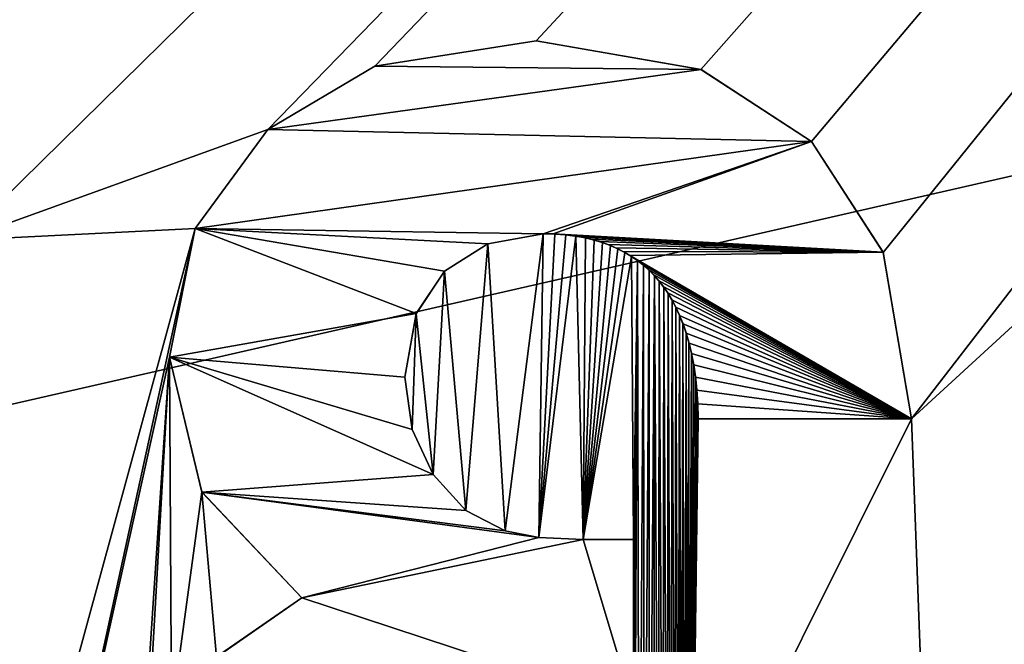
# Model space of a CAD drawing. Header units: millimetres. Extents: x -100 to 89, y -38 to 69.
# Tile 243 of 256: x -67.72 to -65.66, y 55.58 to 56.89. Entities that reach past the tile are written whole.
import ezdxf

# ---------------------------------------------------------------- set-up
doc = ezdxf.new("R2010")
doc.units = ezdxf.units.MM
doc.header["$LTSCALE"] = 65.185185
for name, color, linetype in [('3302', 7, 'CONTINUOUS'), ('479', 7, 'CONTINUOUS'), ('480', 7, 'CONTINUOUS'), ('589', 7, 'CONTINUOUS'), ('698', 7, 'CONTINUOUS'), ('699', 7, 'CONTINUOUS'), ('700', 7, 'CONTINUOUS'), ('701', 7, 'CONTINUOUS'), ('702', 7, 'CONTINUOUS'), ('703', 7, 'CONTINUOUS'), ('704', 7, 'CONTINUOUS'), ('705', 7, 'CONTINUOUS'), ('706', 7, 'CONTINUOUS'), ('707', 7, 'CONTINUOUS'), ('708', 7, 'CONTINUOUS'), ('709', 7, 'CONTINUOUS'), ('710', 7, 'CONTINUOUS'), ('785', 7, 'CONTINUOUS')]:
    doc.layers.add(name, color=color, linetype=linetype)

msp = doc.modelspace()

# ---------------------------------------------------------------- linework, layer by layer
at = {"layer": '3302', "linetype": 'CONTINUOUS'}
for points in [[(-66.9778, 56.7912, 84.55), (-66.6405, 56.8445, 84.55), (-66.2952, 56.7847, 84.55), (-66.9778, 56.7912, 84.55)], [(-67.2019, 56.659, 84.55), (-66.9778, 56.7912, 84.55), (-66.2952, 56.7847, 84.55), (-67.2019, 56.659, 84.55)], [(-67.2019, 56.659, 84.55), (-66.2952, 56.7847, 84.55), (-66.0639, 56.6336, 84.55), (-67.2019, 56.659, 84.55)], [(-67.3543, 56.4518, 84.55), (-67.2019, 56.659, 84.55), (-66.0639, 56.6336, 84.55), (-67.3543, 56.4518, 84.55)], [(-67.3543, 56.4518, 84.55), (-66.0639, 56.6336, 84.55), (-66.6253, 56.4405, 84.55), (-67.3543, 56.4518, 84.55)], [(-66.0639, 56.6336, 84.55), (-66.6046, 56.4401, 84.55), (-66.6253, 56.4405, 84.55), (-66.0639, 56.6336, 84.55)], [(-66.0639, 56.6336, 84.55), (-65.914, 56.4018, 84.55), (-66.6046, 56.4401, 84.55), (-66.0639, 56.6336, 84.55)], [(-67.4077, 56.1825, 84.55), (-67.3543, 56.4518, 84.55), (-66.8918, 56.2734, 84.55), (-67.4077, 56.1825, 84.55)], [(-67.3543, 56.4518, 84.55), (-66.6253, 56.4405, 84.55), (-66.7417, 56.4197, 84.55), (-67.3543, 56.4518, 84.55)], [(-67.3543, 56.4518, 84.55), (-66.7417, 56.4197, 84.55), (-66.8319, 56.362, 84.55), (-67.3543, 56.4518, 84.55)], [(-67.3543, 56.4518, 84.55), (-66.8319, 56.362, 84.55), (-66.8918, 56.2734, 84.55), (-67.3543, 56.4518, 84.55)], [(-65.914, 56.4018, 84.55), (-66.5843, 56.4388, 84.55), (-66.6046, 56.4401, 84.55), (-65.914, 56.4018, 84.55)], [(-65.914, 56.4018, 84.55), (-66.5642, 56.4366, 84.55), (-66.5843, 56.4388, 84.55), (-65.914, 56.4018, 84.55)], [(-65.914, 56.4018, 84.55), (-66.5447, 56.4334, 84.55), (-66.5642, 56.4366, 84.55), (-65.914, 56.4018, 84.55)], [(-65.914, 56.4018, 84.55), (-66.5257, 56.4292, 84.55), (-66.5447, 56.4334, 84.55), (-65.914, 56.4018, 84.55)], [(-65.914, 56.4018, 84.55), (-66.5075, 56.4241, 84.55), (-66.5257, 56.4292, 84.55), (-65.914, 56.4018, 84.55)], [(-65.914, 56.4018, 84.55), (-66.4902, 56.4182, 84.55), (-66.5075, 56.4241, 84.55), (-65.914, 56.4018, 84.55)], [(-65.914, 56.4018, 84.55), (-66.474, 56.4114, 84.55), (-66.4902, 56.4182, 84.55), (-65.914, 56.4018, 84.55)], [(-65.914, 56.4018, 84.55), (-66.4587, 56.4038, 84.55), (-66.474, 56.4114, 84.55), (-65.914, 56.4018, 84.55)], [(-65.914, 56.4018, 84.55), (-66.4443, 56.3954, 84.55), (-66.4587, 56.4038, 84.55), (-65.914, 56.4018, 84.55)], [(-65.914, 56.4018, 84.55), (-65.8547, 56.0535, 84.55), (-66.4443, 56.3954, 84.55), (-65.914, 56.4018, 84.55)], [(-65.8547, 56.0535, 84.55), (-66.4306, 56.3863, 84.55), (-66.4443, 56.3954, 84.55), (-65.8547, 56.0535, 84.55)], [(-65.8547, 56.0535, 84.55), (-66.4178, 56.3764, 84.55), (-66.4306, 56.3863, 84.55), (-65.8547, 56.0535, 84.55)], [(-65.8547, 56.0535, 84.55), (-66.4057, 56.3658, 84.55), (-66.4178, 56.3764, 84.55), (-65.8547, 56.0535, 84.55)], [(-65.8547, 56.0535, 84.55), (-66.3942, 56.3543, 84.55), (-66.4057, 56.3658, 84.55), (-65.8547, 56.0535, 84.55)], [(-65.8547, 56.0535, 84.55), (-66.384, 56.3427, 84.55), (-66.3942, 56.3543, 84.55), (-65.8547, 56.0535, 84.55)], [(-65.8547, 56.0535, 84.55), (-66.3743, 56.3303, 84.55), (-66.384, 56.3427, 84.55), (-65.8547, 56.0535, 84.55)], [(-65.8547, 56.0535, 84.55), (-66.365, 56.3169, 84.55), (-66.3743, 56.3303, 84.55), (-65.8547, 56.0535, 84.55)], [(-65.8547, 56.0535, 84.55), (-66.3562, 56.3023, 84.55), (-66.365, 56.3169, 84.55), (-65.8547, 56.0535, 84.55)], [(-65.8547, 56.0535, 84.55), (-66.3479, 56.2867, 84.55), (-66.3562, 56.3023, 84.55), (-65.8547, 56.0535, 84.55)], [(-65.8547, 56.0535, 84.55), (-66.3401, 56.2698, 84.55), (-66.3479, 56.2867, 84.55), (-65.8547, 56.0535, 84.55)], [(-67.4077, 56.1825, 84.55), (-66.8918, 56.2734, 84.55), (-66.9155, 56.1401, 84.55), (-67.4077, 56.1825, 84.55)], [(-65.8547, 56.0535, 84.55), (-66.3328, 56.2518, 84.55), (-66.3401, 56.2698, 84.55), (-65.8547, 56.0535, 84.55)], [(-65.8547, 56.0535, 84.55), (-66.3262, 56.2325, 84.55), (-66.3328, 56.2518, 84.55), (-65.8547, 56.0535, 84.55)], [(-65.8547, 56.0535, 84.55), (-66.3203, 56.2118, 84.55), (-66.3262, 56.2325, 84.55), (-65.8547, 56.0535, 84.55)], [(-65.8547, 56.0535, 84.55), (-66.315, 56.1897, 84.55), (-66.3203, 56.2118, 84.55), (-65.8547, 56.0535, 84.55)], [(-67.4077, 56.1825, 84.55), (-66.9155, 56.1401, 84.55), (-66.9002, 56.0311, 84.55), (-67.4077, 56.1825, 84.55)], [(-67.4077, 56.1825, 84.55), (-66.9002, 56.0311, 84.55), (-66.8561, 55.9364, 84.55), (-67.4077, 56.1825, 84.55)], [(-67.4077, 56.1825, 84.55), (-66.8561, 55.9364, 84.55), (-67.34, 55.8996, 84.55), (-67.4077, 56.1825, 84.55)], [(-65.8547, 56.0535, 84.55), (-66.3105, 56.1659, 84.55), (-66.315, 56.1897, 84.55), (-65.8547, 56.0535, 84.55)], [(-65.8547, 56.0535, 84.55), (-66.3068, 56.1404, 84.55), (-66.3105, 56.1659, 84.55), (-65.8547, 56.0535, 84.55)], [(-65.8547, 56.0535, 84.55), (-66.3039, 56.1132, 84.55), (-66.3068, 56.1404, 84.55), (-65.8547, 56.0535, 84.55)], [(-65.8547, 56.0535, 84.55), (-66.302, 56.0843, 84.55), (-66.3039, 56.1132, 84.55), (-65.8547, 56.0535, 84.55)], [(-65.8547, 56.0535, 84.55), (-66.3011, 56.0535, 84.55), (-66.302, 56.0843, 84.55), (-65.8547, 56.0535, 84.55)], [(-66.8561, 55.9364, 84.55), (-66.7872, 55.8613, 84.55), (-67.34, 55.8996, 84.55), (-66.8561, 55.9364, 84.55)], [(-66.6345, 55.8051, 84.55), (-67.131, 55.6785, 84.55), (-67.34, 55.8996, 84.55), (-66.6345, 55.8051, 84.55)], [(-66.7872, 55.8613, 84.55), (-66.7051, 55.819, 84.55), (-67.34, 55.8996, 84.55), (-66.7872, 55.8613, 84.55)], [(-66.7051, 55.819, 84.55), (-66.6345, 55.8051, 84.55), (-67.34, 55.8996, 84.55), (-66.7051, 55.819, 84.55)], [(-67.131, 55.6785, 84.55), (-66.6345, 55.8051, 84.55), (-66.5421, 55.8007, 84.55), (-67.131, 55.6785, 84.55)], [(-67.131, 55.6785, 84.55), (-66.5421, 55.8007, 84.55), (-66.4369, 55.4493, 84.55), (-67.131, 55.6785, 84.55)], [(-66.5421, 55.8007, 84.55), (-66.4369, 55.8007, 84.55), (-66.4369, 55.4493, 84.55), (-66.5421, 55.8007, 84.55)], [(-67.3095, 55.5547, 84.55), (-67.131, 55.6785, 84.55), (-66.4369, 55.4493, 84.55), (-67.3095, 55.5547, 84.55)]]:
    msp.add_3dface(points, dxfattribs=at)
at = {"layer": '479', "linetype": 'CONTINUOUS'}
for points in [[(-87.0423, 61.5117, 87.05), (-96.6291, 49.4893, 87.05), (-43.9577, 61.5117, 87.05), (-87.0423, 61.5117, 87.05)], [(-43.9577, 61.5117, 87.05), (-96.6291, 49.4893, 87.05), (-34.3709, 49.4893, 87.05), (-43.9577, 61.5117, 87.05)]]:
    msp.add_3dface(points, dxfattribs=at)
at = {"layer": '480', "linetype": 'CONTINUOUS'}
for points in [[(-72.6321, 65.7464, 85.05), (-58.3679, 65.7464, 85.05), (-72.5316, 56.875, 85.05), (-72.6321, 65.7464, 85.05)], [(-58.3679, 65.7464, 85.05), (-71.8401, 56.7107, 85.05), (-72.5316, 56.875, 85.05), (-58.3679, 65.7464, 85.05)], [(-71.8401, 56.7107, 85.05), (-58.3679, 65.7464, 85.05), (-71.6405, 56.8309, 85.05), (-71.8401, 56.7107, 85.05)], [(-71.6405, 56.8309, 85.05), (-58.3679, 65.7464, 85.05), (-71.4167, 56.9025, 85.05), (-71.6405, 56.8309, 85.05)], [(-71.1432, 56.9293, 85.05), (-58.3679, 65.7464, 85.05), (-70.6668, 56.8334, 85.05), (-71.1432, 56.9293, 85.05)], [(-70.6668, 56.8334, 85.05), (-58.3679, 65.7464, 85.05), (-70.3184, 56.5661, 85.05), (-70.6668, 56.8334, 85.05)], [(-58.3679, 65.7464, 85.05), (-69.7125, 56.875, 85.05), (-70.3184, 56.5661, 85.05), (-58.3679, 65.7464, 85.05)], [(-69.7125, 56.875, 85.05), (-58.3679, 65.7464, 85.05), (-67.8439, 56.875, 85.05), (-69.7125, 56.875, 85.05)], [(-58.3679, 65.7464, 85.05), (-67.2019, 56.659, 85.05), (-67.8439, 56.4269, 85.05), (-58.3679, 65.7464, 85.05)], [(-67.8439, 56.875, 85.05), (-58.3679, 65.7464, 85.05), (-67.8439, 56.4269, 85.05), (-67.8439, 56.875, 85.05)], [(-67.2019, 56.659, 85.05), (-58.3679, 65.7464, 85.05), (-66.9777, 56.7912, 85.05), (-67.2019, 56.659, 85.05)], [(-66.9777, 56.7912, 85.05), (-58.3679, 65.7464, 85.05), (-66.6405, 56.8445, 85.05), (-66.9777, 56.7912, 85.05)], [(-66.6405, 56.8445, 85.05), (-58.3679, 65.7464, 85.05), (-66.2953, 56.7848, 85.05), (-66.6405, 56.8445, 85.05)], [(-66.2953, 56.7848, 85.05), (-58.3679, 65.7464, 85.05), (-66.0639, 56.6336, 85.05), (-66.2953, 56.7848, 85.05)], [(-66.0639, 56.6336, 85.05), (-58.3679, 65.7464, 85.05), (-65.9139, 56.4017, 85.05), (-66.0639, 56.6336, 85.05)], [(-65.9139, 56.4017, 85.05), (-58.3679, 65.7464, 85.05), (-65.8547, 56.0535, 85.05), (-65.9139, 56.4017, 85.05)], [(-58.3679, 65.7464, 85.05), (-65.0519, 56.7901, 85.05), (-65.8547, 56.0535, 85.05), (-58.3679, 65.7464, 85.05)], [(-65.0519, 56.7901, 85.05), (-65.8208, 55.1337, 85.05), (-65.8547, 56.0535, 85.05), (-65.0519, 56.7901, 85.05)], [(-65.0519, 56.7901, 85.05), (-65.5, 44.7, 85.05), (-65.8208, 55.1337, 85.05), (-65.0519, 56.7901, 85.05)], [(-67.2019, 56.659, 85.05), (-67.3543, 56.4518, 85.05), (-67.8439, 56.4269, 85.05), (-67.2019, 56.659, 85.05)], [(-67.3543, 56.4518, 85.05), (-67.8082, 54.7925, 85.05), (-67.8439, 56.4269, 85.05), (-67.3543, 56.4518, 85.05)], [(-67.3543, 56.4518, 85.05), (-67.4077, 56.1825, 85.05), (-67.8082, 54.375, 85.05), (-67.3543, 56.4518, 85.05)], [(-67.8082, 54.7925, 85.05), (-67.3543, 56.4518, 85.05), (-67.8082, 54.375, 85.05), (-67.8082, 54.7925, 85.05)], [(-66.7417, 56.4197, 85.05), (-66.6253, 56.4405, 85.05), (-66.7051, 55.819, 85.05), (-66.7417, 56.4197, 85.05)], [(-66.7051, 55.819, 85.05), (-66.6253, 56.4405, 85.05), (-66.6345, 55.8051, 85.05), (-66.7051, 55.819, 85.05)], [(-66.6253, 56.4405, 85.05), (-66.6011, 56.4399, 85.05), (-66.6345, 55.8051, 85.05), (-66.6253, 56.4405, 85.05)], [(-66.6011, 56.4399, 85.05), (-66.5783, 56.4383, 85.05), (-66.6345, 55.8051, 85.05), (-66.6011, 56.4399, 85.05)], [(-66.5783, 56.4383, 85.05), (-66.5571, 56.4355, 85.05), (-66.6345, 55.8051, 85.05), (-66.5783, 56.4383, 85.05)], [(-66.6345, 55.8051, 85.05), (-66.5571, 56.4355, 85.05), (-66.5421, 55.8007, 85.05), (-66.6345, 55.8051, 85.05)], [(-66.5571, 56.4355, 85.05), (-66.5372, 56.4319, 85.05), (-66.5421, 55.8007, 85.05), (-66.5571, 56.4355, 85.05)], [(-66.5372, 56.4319, 85.05), (-66.5186, 56.4274, 85.05), (-66.5421, 55.8007, 85.05), (-66.5372, 56.4319, 85.05)], [(-66.8319, 56.362, 85.05), (-66.7417, 56.4197, 85.05), (-66.7873, 55.8614, 85.05), (-66.8319, 56.362, 85.05)], [(-66.7873, 55.8614, 85.05), (-66.7417, 56.4197, 85.05), (-66.7051, 55.819, 85.05), (-66.7873, 55.8614, 85.05)], [(-66.5186, 56.4274, 85.05), (-66.5011, 56.4221, 85.05), (-66.5421, 55.8007, 85.05), (-66.5186, 56.4274, 85.05)], [(-66.5011, 56.4221, 85.05), (-66.4847, 56.416, 85.05), (-66.5421, 55.8007, 85.05), (-66.5011, 56.4221, 85.05)], [(-66.4847, 56.416, 85.05), (-66.4692, 56.4091, 85.05), (-66.5421, 55.8007, 85.05), (-66.4847, 56.416, 85.05)], [(-66.4692, 56.4091, 85.05), (-66.4546, 56.4015, 85.05), (-66.5421, 55.8007, 85.05), (-66.4692, 56.4091, 85.05)], [(-66.4546, 56.4015, 85.05), (-66.4409, 56.3933, 85.05), (-66.5421, 55.8007, 85.05), (-66.4546, 56.4015, 85.05)], [(-66.5421, 55.8007, 85.05), (-66.4409, 56.3933, 85.05), (-66.4369, 55.8007, 85.05), (-66.5421, 55.8007, 85.05)], [(-66.4409, 56.3933, 85.05), (-66.4279, 56.3843, 85.05), (-66.4369, 55.8007, 85.05), (-66.4409, 56.3933, 85.05)], [(-66.4369, 55.8007, 85.05), (-66.4279, 56.3843, 85.05), (-66.4369, 55.4493, 85.05), (-66.4369, 55.8007, 85.05)], [(-66.4369, 55.4493, 85.05), (-66.4279, 56.3843, 85.05), (-66.4361, 54.8032, 85.05), (-66.4369, 55.4493, 85.05)], [(-66.4361, 54.8032, 85.05), (-66.4279, 56.3843, 85.05), (-66.4244, 54.8149, 85.05), (-66.4361, 54.8032, 85.05)], [(-66.4279, 56.3843, 85.05), (-66.4156, 56.3746, 85.05), (-66.4244, 54.8149, 85.05), (-66.4279, 56.3843, 85.05)], [(-66.4244, 54.8149, 85.05), (-66.4156, 56.3746, 85.05), (-66.4139, 54.8268, 85.05), (-66.4244, 54.8149, 85.05)], [(-66.4156, 56.3746, 85.05), (-66.4039, 56.3641, 85.05), (-66.4139, 54.8268, 85.05), (-66.4156, 56.3746, 85.05)], [(-66.8918, 56.2733, 85.05), (-66.8319, 56.362, 85.05), (-66.8561, 55.9364, 85.05), (-66.8918, 56.2733, 85.05)], [(-66.8561, 55.9364, 85.05), (-66.8319, 56.362, 85.05), (-66.7873, 55.8614, 85.05), (-66.8561, 55.9364, 85.05)], [(-66.4139, 54.8268, 85.05), (-66.4039, 56.3641, 85.05), (-66.4036, 54.8396, 85.05), (-66.4139, 54.8268, 85.05)], [(-66.4039, 56.3641, 85.05), (-66.3928, 56.3527, 85.05), (-66.4036, 54.8396, 85.05), (-66.4039, 56.3641, 85.05)], [(-66.4036, 54.8396, 85.05), (-66.3928, 56.3527, 85.05), (-66.3937, 54.8535, 85.05), (-66.4036, 54.8396, 85.05)], [(-66.3937, 54.8535, 85.05), (-66.3928, 56.3527, 85.05), (-66.3842, 54.8685, 85.05), (-66.3937, 54.8535, 85.05)], [(-66.3928, 56.3527, 85.05), (-66.3828, 56.3413, 85.05), (-66.3842, 54.8685, 85.05), (-66.3928, 56.3527, 85.05)], [(-66.3842, 54.8685, 85.05), (-66.3828, 56.3413, 85.05), (-66.3751, 54.8847, 85.05), (-66.3842, 54.8685, 85.05)], [(-66.3828, 56.3413, 85.05), (-66.3733, 56.3289, 85.05), (-66.3751, 54.8847, 85.05), (-66.3828, 56.3413, 85.05)], [(-66.3751, 54.8847, 85.05), (-66.3733, 56.3289, 85.05), (-66.3664, 54.9022, 85.05), (-66.3751, 54.8847, 85.05)], [(-66.3733, 56.3289, 85.05), (-66.3643, 56.3157, 85.05), (-66.3664, 54.9022, 85.05), (-66.3733, 56.3289, 85.05)], [(-66.3664, 54.9022, 85.05), (-66.3643, 56.3157, 85.05), (-66.3581, 54.921, 85.05), (-66.3664, 54.9022, 85.05)], [(-66.3643, 56.3157, 85.05), (-66.3557, 56.3014, 85.05), (-66.3581, 54.921, 85.05), (-66.3643, 56.3157, 85.05)], [(-66.3581, 54.921, 85.05), (-66.3557, 56.3014, 85.05), (-66.3503, 54.9414, 85.05), (-66.3581, 54.921, 85.05)], [(-66.3557, 56.3014, 85.05), (-66.3477, 56.2863, 85.05), (-66.3503, 54.9414, 85.05), (-66.3557, 56.3014, 85.05)], [(-66.3503, 54.9414, 85.05), (-66.3477, 56.2863, 85.05), (-66.343, 54.9634, 85.05), (-66.3503, 54.9414, 85.05)], [(-66.3477, 56.2863, 85.05), (-66.3401, 56.2699, 85.05), (-66.343, 54.9634, 85.05), (-66.3477, 56.2863, 85.05)], [(-66.9155, 56.1401, 85.05), (-66.8918, 56.2733, 85.05), (-66.9002, 56.0311, 85.05), (-66.9155, 56.1401, 85.05)], [(-66.9002, 56.0311, 85.05), (-66.8918, 56.2733, 85.05), (-66.8561, 55.9364, 85.05), (-66.9002, 56.0311, 85.05)], [(-66.343, 54.9634, 85.05), (-66.3401, 56.2699, 85.05), (-66.3362, 54.987, 85.05), (-66.343, 54.9634, 85.05)], [(-66.3401, 56.2699, 85.05), (-66.333, 56.2523, 85.05), (-66.3362, 54.987, 85.05), (-66.3401, 56.2699, 85.05)], [(-66.3362, 54.987, 85.05), (-66.333, 56.2523, 85.05), (-66.3301, 55.0124, 85.05), (-66.3362, 54.987, 85.05)], [(-66.333, 56.2523, 85.05), (-66.3265, 56.2333, 85.05), (-66.3301, 55.0124, 85.05), (-66.333, 56.2523, 85.05)], [(-66.3301, 55.0124, 85.05), (-66.3265, 56.2333, 85.05), (-66.3246, 55.0397, 85.05), (-66.3301, 55.0124, 85.05)], [(-66.3265, 56.2333, 85.05), (-66.3206, 56.2128, 85.05), (-66.3246, 55.0397, 85.05), (-66.3265, 56.2333, 85.05)], [(-66.3246, 55.0397, 85.05), (-66.3206, 56.2128, 85.05), (-66.3199, 55.0689, 85.05), (-66.3246, 55.0397, 85.05)], [(-66.3206, 56.2128, 85.05), (-66.3153, 56.1908, 85.05), (-66.3199, 55.0689, 85.05), (-66.3206, 56.2128, 85.05)], [(-67.4077, 56.1825, 85.05), (-67.479, 55.1099, 85.05), (-67.8082, 54.375, 85.05), (-67.4077, 56.1825, 85.05)], [(-67.4584, 55.2894, 85.05), (-67.479, 55.1099, 85.05), (-67.4077, 56.1825, 85.05), (-67.4584, 55.2894, 85.05)], [(-67.4036, 55.4337, 85.05), (-67.4584, 55.2894, 85.05), (-67.4077, 56.1825, 85.05), (-67.4036, 55.4337, 85.05)], [(-67.3404, 55.9004, 85.05), (-67.4036, 55.4337, 85.05), (-67.4077, 56.1825, 85.05), (-67.3404, 55.9004, 85.05)], [(-66.3199, 55.0689, 85.05), (-66.3153, 56.1908, 85.05), (-66.316, 55.1002, 85.05), (-66.3199, 55.0689, 85.05)], [(-66.316, 55.1002, 85.05), (-66.3153, 56.1908, 85.05), (-66.313, 55.1337, 85.05), (-66.316, 55.1002, 85.05)], [(-66.3153, 56.1908, 85.05), (-66.3107, 56.1672, 85.05), (-66.313, 55.1337, 85.05), (-66.3153, 56.1908, 85.05)], [(-66.3107, 56.1672, 85.05), (-66.307, 56.1417, 85.05), (-66.313, 55.1337, 85.05), (-66.3107, 56.1672, 85.05)], [(-66.307, 56.1417, 85.05), (-66.304, 56.1144, 85.05), (-66.313, 55.1337, 85.05), (-66.307, 56.1417, 85.05)], [(-66.304, 56.1144, 85.05), (-66.3021, 56.085, 85.05), (-66.313, 55.1337, 85.05), (-66.304, 56.1144, 85.05)], [(-66.3021, 56.085, 85.05), (-66.3011, 56.0535, 85.05), (-66.313, 55.1337, 85.05), (-66.3021, 56.085, 85.05)], [(-65.8547, 56.0535, 85.05), (-65.8208, 55.1337, 85.05), (-66.313, 55.1337, 85.05), (-65.8547, 56.0535, 85.05)], [(-66.3011, 56.0535, 85.05), (-65.8547, 56.0535, 85.05), (-66.313, 55.1337, 85.05), (-66.3011, 56.0535, 85.05)], [(-67.3097, 55.5545, 85.05), (-67.4036, 55.4337, 85.05), (-67.3404, 55.9004, 85.05), (-67.3097, 55.5545, 85.05)], [(-67.131, 55.6785, 85.05), (-67.3097, 55.5545, 85.05), (-67.3404, 55.9004, 85.05), (-67.131, 55.6785, 85.05)]]:
    msp.add_3dface(points, dxfattribs=at)
at = {"layer": '589', "linetype": 'CONTINUOUS'}
for points in [[(-67.3097, 55.5545, 85.05), (-67.131, 55.6785, 85.05), (-67.3095, 55.5547, 84.55), (-67.3097, 55.5545, 85.05)], [(-67.3095, 55.5547, 84.55), (-67.131, 55.6785, 85.05), (-67.131, 55.6785, 84.55), (-67.3095, 55.5547, 84.55)]]:
    msp.add_3dface(points, dxfattribs=at)
at = {"layer": '698', "linetype": 'CONTINUOUS'}
for points in [[(-67.3543, 56.4518, 85.05), (-67.2019, 56.659, 85.05), (-67.3543, 56.4518, 84.55), (-67.3543, 56.4518, 85.05)], [(-67.3543, 56.4518, 84.55), (-67.2019, 56.659, 85.05), (-67.2019, 56.659, 84.55), (-67.3543, 56.4518, 84.55)], [(-67.4077, 56.1825, 85.05), (-67.3543, 56.4518, 85.05), (-67.4077, 56.1825, 84.55), (-67.4077, 56.1825, 85.05)], [(-67.4077, 56.1825, 84.55), (-67.3543, 56.4518, 85.05), (-67.3543, 56.4518, 84.55), (-67.4077, 56.1825, 84.55)]]:
    msp.add_3dface(points, dxfattribs=at)
at = {"layer": '699', "linetype": 'CONTINUOUS'}
for points in [[(-66.9777, 56.7912, 85.05), (-66.6405, 56.8445, 85.05), (-66.9778, 56.7912, 84.55), (-66.9777, 56.7912, 85.05)], [(-66.9778, 56.7912, 84.55), (-66.6405, 56.8445, 85.05), (-66.6405, 56.8445, 84.55), (-66.9778, 56.7912, 84.55)], [(-67.2019, 56.659, 85.05), (-66.9777, 56.7912, 85.05), (-67.2019, 56.659, 84.55), (-67.2019, 56.659, 85.05)], [(-67.2019, 56.659, 84.55), (-66.9777, 56.7912, 85.05), (-66.9778, 56.7912, 84.55), (-67.2019, 56.659, 84.55)]]:
    msp.add_3dface(points, dxfattribs=at)
at = {"layer": '700', "linetype": 'CONTINUOUS'}
for points in [[(-66.6405, 56.8445, 85.05), (-66.2953, 56.7848, 85.05), (-66.6405, 56.8445, 84.55), (-66.6405, 56.8445, 85.05)], [(-66.6405, 56.8445, 84.55), (-66.2953, 56.7848, 85.05), (-66.2952, 56.7847, 84.55), (-66.6405, 56.8445, 84.55)], [(-66.2953, 56.7848, 85.05), (-66.0639, 56.6336, 85.05), (-66.2952, 56.7847, 84.55), (-66.2953, 56.7848, 85.05)], [(-66.2952, 56.7847, 84.55), (-66.0639, 56.6336, 85.05), (-66.0639, 56.6336, 84.55), (-66.2952, 56.7847, 84.55)]]:
    msp.add_3dface(points, dxfattribs=at)
at = {"layer": '701', "linetype": 'CONTINUOUS'}
for points in [[(-66.0639, 56.6336, 85.05), (-65.9139, 56.4017, 85.05), (-66.0639, 56.6336, 84.55), (-66.0639, 56.6336, 85.05)], [(-66.0639, 56.6336, 84.55), (-65.9139, 56.4017, 85.05), (-65.914, 56.4018, 84.55), (-66.0639, 56.6336, 84.55)], [(-65.9139, 56.4017, 85.05), (-65.8547, 56.0535, 85.05), (-65.914, 56.4018, 84.55), (-65.9139, 56.4017, 85.05)], [(-65.914, 56.4018, 84.55), (-65.8547, 56.0535, 85.05), (-65.8547, 56.0535, 84.55), (-65.914, 56.4018, 84.55)]]:
    msp.add_3dface(points, dxfattribs=at)
at = {"layer": '702', "linetype": 'CONTINUOUS'}
for points in [[(-65.8547, 56.0535, 85.05), (-66.3011, 56.0535, 85.05), (-66.3011, 56.0535, 84.55), (-65.8547, 56.0535, 85.05)], [(-65.8547, 56.0535, 84.55), (-65.8547, 56.0535, 85.05), (-66.3011, 56.0535, 84.55), (-65.8547, 56.0535, 84.55)]]:
    msp.add_3dface(points, dxfattribs=at)
at = {"layer": '703', "linetype": 'CONTINUOUS'}
for points in [[(-66.6011, 56.4399, 85.05), (-66.6253, 56.4405, 85.05), (-66.6046, 56.4401, 84.55), (-66.6011, 56.4399, 85.05)], [(-66.6046, 56.4401, 84.55), (-66.6253, 56.4405, 85.05), (-66.6253, 56.4405, 84.55), (-66.6046, 56.4401, 84.55)], [(-66.5843, 56.4388, 84.55), (-66.6011, 56.4399, 85.05), (-66.6046, 56.4401, 84.55), (-66.5843, 56.4388, 84.55)], [(-66.5783, 56.4383, 85.05), (-66.6011, 56.4399, 85.05), (-66.5843, 56.4388, 84.55), (-66.5783, 56.4383, 85.05)], [(-66.5642, 56.4366, 84.55), (-66.5783, 56.4383, 85.05), (-66.5843, 56.4388, 84.55), (-66.5642, 56.4366, 84.55)], [(-66.5571, 56.4355, 85.05), (-66.5783, 56.4383, 85.05), (-66.5642, 56.4366, 84.55), (-66.5571, 56.4355, 85.05)], [(-66.5447, 56.4334, 84.55), (-66.5571, 56.4355, 85.05), (-66.5642, 56.4366, 84.55), (-66.5447, 56.4334, 84.55)], [(-66.5372, 56.4319, 85.05), (-66.5571, 56.4355, 85.05), (-66.5447, 56.4334, 84.55), (-66.5372, 56.4319, 85.05)], [(-66.5257, 56.4292, 84.55), (-66.5372, 56.4319, 85.05), (-66.5447, 56.4334, 84.55), (-66.5257, 56.4292, 84.55)], [(-66.5186, 56.4274, 85.05), (-66.5372, 56.4319, 85.05), (-66.5257, 56.4292, 84.55), (-66.5186, 56.4274, 85.05)], [(-66.5075, 56.4241, 84.55), (-66.5186, 56.4274, 85.05), (-66.5257, 56.4292, 84.55), (-66.5075, 56.4241, 84.55)], [(-66.5011, 56.4221, 85.05), (-66.5186, 56.4274, 85.05), (-66.5075, 56.4241, 84.55), (-66.5011, 56.4221, 85.05)], [(-66.4902, 56.4182, 84.55), (-66.5011, 56.4221, 85.05), (-66.5075, 56.4241, 84.55), (-66.4902, 56.4182, 84.55)], [(-66.4847, 56.416, 85.05), (-66.5011, 56.4221, 85.05), (-66.4902, 56.4182, 84.55), (-66.4847, 56.416, 85.05)], [(-66.474, 56.4114, 84.55), (-66.4847, 56.416, 85.05), (-66.4902, 56.4182, 84.55), (-66.474, 56.4114, 84.55)], [(-66.4692, 56.4091, 85.05), (-66.4847, 56.416, 85.05), (-66.474, 56.4114, 84.55), (-66.4692, 56.4091, 85.05)], [(-66.4587, 56.4038, 84.55), (-66.4692, 56.4091, 85.05), (-66.474, 56.4114, 84.55), (-66.4587, 56.4038, 84.55)], [(-66.4546, 56.4015, 85.05), (-66.4692, 56.4091, 85.05), (-66.4587, 56.4038, 84.55), (-66.4546, 56.4015, 85.05)], [(-66.4443, 56.3954, 84.55), (-66.4546, 56.4015, 85.05), (-66.4587, 56.4038, 84.55), (-66.4443, 56.3954, 84.55)], [(-66.4409, 56.3933, 85.05), (-66.4546, 56.4015, 85.05), (-66.4443, 56.3954, 84.55), (-66.4409, 56.3933, 85.05)], [(-66.4306, 56.3863, 84.55), (-66.4409, 56.3933, 85.05), (-66.4443, 56.3954, 84.55), (-66.4306, 56.3863, 84.55)], [(-66.4279, 56.3843, 85.05), (-66.4409, 56.3933, 85.05), (-66.4306, 56.3863, 84.55), (-66.4279, 56.3843, 85.05)], [(-66.4178, 56.3764, 84.55), (-66.4279, 56.3843, 85.05), (-66.4306, 56.3863, 84.55), (-66.4178, 56.3764, 84.55)], [(-66.4156, 56.3746, 85.05), (-66.4279, 56.3843, 85.05), (-66.4178, 56.3764, 84.55), (-66.4156, 56.3746, 85.05)], [(-66.4057, 56.3658, 84.55), (-66.4156, 56.3746, 85.05), (-66.4178, 56.3764, 84.55), (-66.4057, 56.3658, 84.55)], [(-66.4039, 56.3641, 85.05), (-66.4156, 56.3746, 85.05), (-66.4057, 56.3658, 84.55), (-66.4039, 56.3641, 85.05)], [(-66.3942, 56.3543, 84.55), (-66.4039, 56.3641, 85.05), (-66.4057, 56.3658, 84.55), (-66.3942, 56.3543, 84.55)], [(-66.3928, 56.3527, 85.05), (-66.4039, 56.3641, 85.05), (-66.3942, 56.3543, 84.55), (-66.3928, 56.3527, 85.05)], [(-66.384, 56.3427, 84.55), (-66.3928, 56.3527, 85.05), (-66.3942, 56.3543, 84.55), (-66.384, 56.3427, 84.55)], [(-66.3828, 56.3413, 85.05), (-66.3928, 56.3527, 85.05), (-66.384, 56.3427, 84.55), (-66.3828, 56.3413, 85.05)], [(-66.3743, 56.3303, 84.55), (-66.3828, 56.3413, 85.05), (-66.384, 56.3427, 84.55), (-66.3743, 56.3303, 84.55)], [(-66.3733, 56.3289, 85.05), (-66.3828, 56.3413, 85.05), (-66.3743, 56.3303, 84.55), (-66.3733, 56.3289, 85.05)], [(-66.365, 56.3169, 84.55), (-66.3733, 56.3289, 85.05), (-66.3743, 56.3303, 84.55), (-66.365, 56.3169, 84.55)], [(-66.3643, 56.3157, 85.05), (-66.3733, 56.3289, 85.05), (-66.365, 56.3169, 84.55), (-66.3643, 56.3157, 85.05)], [(-66.3562, 56.3023, 84.55), (-66.3643, 56.3157, 85.05), (-66.365, 56.3169, 84.55), (-66.3562, 56.3023, 84.55)], [(-66.3557, 56.3014, 85.05), (-66.3643, 56.3157, 85.05), (-66.3562, 56.3023, 84.55), (-66.3557, 56.3014, 85.05)], [(-66.3479, 56.2867, 84.55), (-66.3557, 56.3014, 85.05), (-66.3562, 56.3023, 84.55), (-66.3479, 56.2867, 84.55)], [(-66.3477, 56.2863, 85.05), (-66.3557, 56.3014, 85.05), (-66.3479, 56.2867, 84.55), (-66.3477, 56.2863, 85.05)], [(-66.3401, 56.2698, 84.55), (-66.3477, 56.2863, 85.05), (-66.3479, 56.2867, 84.55), (-66.3401, 56.2698, 84.55)], [(-66.3401, 56.2699, 85.05), (-66.3477, 56.2863, 85.05), (-66.3401, 56.2698, 84.55), (-66.3401, 56.2699, 85.05)], [(-66.333, 56.2523, 85.05), (-66.3401, 56.2699, 85.05), (-66.3401, 56.2698, 84.55), (-66.333, 56.2523, 85.05)], [(-66.3328, 56.2518, 84.55), (-66.333, 56.2523, 85.05), (-66.3401, 56.2698, 84.55), (-66.3328, 56.2518, 84.55)], [(-66.3265, 56.2333, 85.05), (-66.333, 56.2523, 85.05), (-66.3328, 56.2518, 84.55), (-66.3265, 56.2333, 85.05)], [(-66.3262, 56.2325, 84.55), (-66.3265, 56.2333, 85.05), (-66.3328, 56.2518, 84.55), (-66.3262, 56.2325, 84.55)], [(-66.3206, 56.2128, 85.05), (-66.3265, 56.2333, 85.05), (-66.3262, 56.2325, 84.55), (-66.3206, 56.2128, 85.05)], [(-66.3203, 56.2118, 84.55), (-66.3206, 56.2128, 85.05), (-66.3262, 56.2325, 84.55), (-66.3203, 56.2118, 84.55)], [(-66.3153, 56.1908, 85.05), (-66.3206, 56.2128, 85.05), (-66.3203, 56.2118, 84.55), (-66.3153, 56.1908, 85.05)], [(-66.315, 56.1897, 84.55), (-66.3153, 56.1908, 85.05), (-66.3203, 56.2118, 84.55), (-66.315, 56.1897, 84.55)], [(-66.3107, 56.1672, 85.05), (-66.3153, 56.1908, 85.05), (-66.315, 56.1897, 84.55), (-66.3107, 56.1672, 85.05)], [(-66.3105, 56.1659, 84.55), (-66.3107, 56.1672, 85.05), (-66.315, 56.1897, 84.55), (-66.3105, 56.1659, 84.55)], [(-66.307, 56.1417, 85.05), (-66.3107, 56.1672, 85.05), (-66.3105, 56.1659, 84.55), (-66.307, 56.1417, 85.05)], [(-66.3068, 56.1404, 84.55), (-66.307, 56.1417, 85.05), (-66.3105, 56.1659, 84.55), (-66.3068, 56.1404, 84.55)], [(-66.304, 56.1144, 85.05), (-66.307, 56.1417, 85.05), (-66.3068, 56.1404, 84.55), (-66.304, 56.1144, 85.05)], [(-66.3039, 56.1132, 84.55), (-66.304, 56.1144, 85.05), (-66.3068, 56.1404, 84.55), (-66.3039, 56.1132, 84.55)], [(-66.3021, 56.085, 85.05), (-66.304, 56.1144, 85.05), (-66.3039, 56.1132, 84.55), (-66.3021, 56.085, 85.05)], [(-66.302, 56.0843, 84.55), (-66.3021, 56.085, 85.05), (-66.3039, 56.1132, 84.55), (-66.302, 56.0843, 84.55)], [(-66.3011, 56.0535, 85.05), (-66.3021, 56.085, 85.05), (-66.3011, 56.0535, 84.55), (-66.3011, 56.0535, 85.05)], [(-66.3011, 56.0535, 84.55), (-66.3021, 56.085, 85.05), (-66.302, 56.0843, 84.55), (-66.3011, 56.0535, 84.55)]]:
    msp.add_3dface(points, dxfattribs=at)
at = {"layer": '704', "linetype": 'CONTINUOUS'}
for points in [[(-66.6253, 56.4405, 85.05), (-66.7417, 56.4197, 85.05), (-66.6253, 56.4405, 84.55), (-66.6253, 56.4405, 85.05)], [(-66.6253, 56.4405, 84.55), (-66.7417, 56.4197, 85.05), (-66.7417, 56.4197, 84.55), (-66.6253, 56.4405, 84.55)], [(-66.7417, 56.4197, 85.05), (-66.8319, 56.362, 85.05), (-66.7417, 56.4197, 84.55), (-66.7417, 56.4197, 85.05)], [(-66.7417, 56.4197, 84.55), (-66.8319, 56.362, 85.05), (-66.8319, 56.362, 84.55), (-66.7417, 56.4197, 84.55)]]:
    msp.add_3dface(points, dxfattribs=at)
at = {"layer": '705', "linetype": 'CONTINUOUS'}
for points in [[(-66.8319, 56.362, 85.05), (-66.8918, 56.2733, 85.05), (-66.8319, 56.362, 84.55), (-66.8319, 56.362, 85.05)], [(-66.8319, 56.362, 84.55), (-66.8918, 56.2733, 85.05), (-66.8918, 56.2734, 84.55), (-66.8319, 56.362, 84.55)], [(-66.8918, 56.2733, 85.05), (-66.9155, 56.1401, 85.05), (-66.8918, 56.2734, 84.55), (-66.8918, 56.2733, 85.05)], [(-66.8918, 56.2734, 84.55), (-66.9155, 56.1401, 85.05), (-66.9155, 56.1401, 84.55), (-66.8918, 56.2734, 84.55)]]:
    msp.add_3dface(points, dxfattribs=at)
at = {"layer": '706', "linetype": 'CONTINUOUS'}
for points in [[(-66.9155, 56.1401, 85.05), (-66.9002, 56.0311, 85.05), (-66.9155, 56.1401, 84.55), (-66.9155, 56.1401, 85.05)], [(-66.9155, 56.1401, 84.55), (-66.9002, 56.0311, 85.05), (-66.9002, 56.0311, 84.55), (-66.9155, 56.1401, 84.55)], [(-66.9002, 56.0311, 85.05), (-66.8561, 55.9364, 85.05), (-66.9002, 56.0311, 84.55), (-66.9002, 56.0311, 85.05)], [(-66.9002, 56.0311, 84.55), (-66.8561, 55.9364, 85.05), (-66.8561, 55.9364, 84.55), (-66.9002, 56.0311, 84.55)]]:
    msp.add_3dface(points, dxfattribs=at)
at = {"layer": '707', "linetype": 'CONTINUOUS'}
for points in [[(-66.8561, 55.9364, 85.05), (-66.7873, 55.8614, 85.05), (-66.8561, 55.9364, 84.55), (-66.8561, 55.9364, 85.05)], [(-66.8561, 55.9364, 84.55), (-66.7873, 55.8614, 85.05), (-66.7872, 55.8613, 84.55), (-66.8561, 55.9364, 84.55)], [(-66.7873, 55.8614, 85.05), (-66.7051, 55.819, 85.05), (-66.7872, 55.8613, 84.55), (-66.7873, 55.8614, 85.05)], [(-66.7872, 55.8613, 84.55), (-66.7051, 55.819, 85.05), (-66.7051, 55.819, 84.55), (-66.7872, 55.8613, 84.55)]]:
    msp.add_3dface(points, dxfattribs=at)
at = {"layer": '708', "linetype": 'CONTINUOUS'}
for points in [[(-66.7051, 55.819, 85.05), (-66.6345, 55.8051, 85.05), (-66.7051, 55.819, 84.55), (-66.7051, 55.819, 85.05)], [(-66.7051, 55.819, 84.55), (-66.6345, 55.8051, 85.05), (-66.6345, 55.8051, 84.55), (-66.7051, 55.819, 84.55)], [(-66.6345, 55.8051, 85.05), (-66.5421, 55.8007, 85.05), (-66.6345, 55.8051, 84.55), (-66.6345, 55.8051, 85.05)], [(-66.6345, 55.8051, 84.55), (-66.5421, 55.8007, 85.05), (-66.5421, 55.8007, 84.55), (-66.6345, 55.8051, 84.55)]]:
    msp.add_3dface(points, dxfattribs=at)
at = {"layer": '709', "linetype": 'CONTINUOUS'}
for points in [[(-66.5421, 55.8007, 85.05), (-66.4369, 55.8007, 85.05), (-66.4369, 55.8007, 84.55), (-66.5421, 55.8007, 85.05)], [(-66.5421, 55.8007, 84.55), (-66.5421, 55.8007, 85.05), (-66.4369, 55.8007, 84.55), (-66.5421, 55.8007, 84.55)]]:
    msp.add_3dface(points, dxfattribs=at)
at = {"layer": '710', "linetype": 'CONTINUOUS'}
for points in [[(-66.4369, 55.8007, 85.05), (-66.4369, 55.4493, 85.05), (-66.4369, 55.4493, 84.55), (-66.4369, 55.8007, 85.05)], [(-66.4369, 55.8007, 84.55), (-66.4369, 55.8007, 85.05), (-66.4369, 55.4493, 84.55), (-66.4369, 55.8007, 84.55)]]:
    msp.add_3dface(points, dxfattribs=at)
at = {"layer": '785', "linetype": 'CONTINUOUS'}
for points in [[(-67.3404, 55.9004, 85.05), (-67.4077, 56.1825, 85.05), (-67.34, 55.8996, 84.55), (-67.3404, 55.9004, 85.05)], [(-67.4077, 56.1825, 85.05), (-67.4077, 56.1825, 84.55), (-67.34, 55.8996, 84.55), (-67.4077, 56.1825, 85.05)], [(-67.131, 55.6785, 85.05), (-67.3404, 55.9004, 85.05), (-67.131, 55.6785, 84.55), (-67.131, 55.6785, 85.05)], [(-67.131, 55.6785, 84.55), (-67.3404, 55.9004, 85.05), (-67.34, 55.8996, 84.55), (-67.131, 55.6785, 84.55)]]:
    msp.add_3dface(points, dxfattribs=at)

doc.saveas('drawing.dxf')
